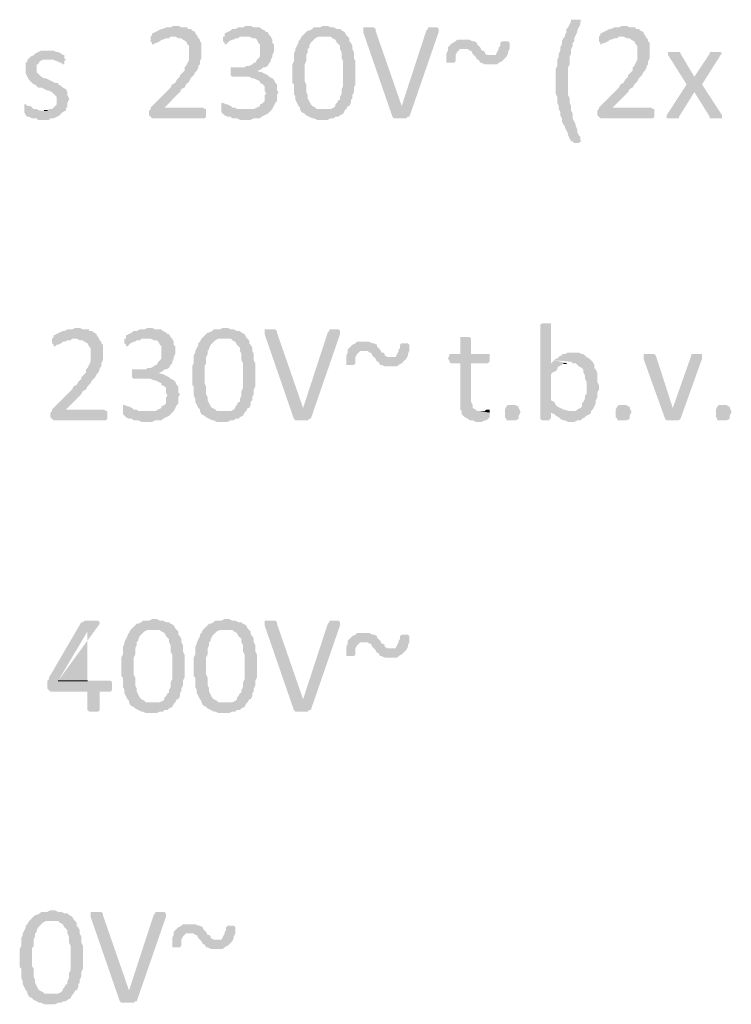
# Model space of a CAD drawing. Header units: millimetres. Extents: x -197899 to 120983, y -4228 to 45370.
# Tile 145 of 200: x -130187 to -128231, y 25445 to 28150. Entities that reach past the tile are written whole.
import ezdxf

# ---------------------------------------------------------------- set-up
doc = ezdxf.new("R2010")
doc.units = ezdxf.units.MM
for name, color, linetype in [('AL63----', 7, 'Continuous'), ('PDF_Geometry', 8, 'Continuous'), ('PDF_Solid Fills', 8, 'Continuous')]:
    doc.layers.add(name, color=color, linetype=linetype)

# ---------------------------------------------------------------- blocks, each defined once
blk = doc.blocks.new('A$C01523A58')
at = {"layer": 'PDF_Solid Fills'}
for points in [[(32414.6, -1020.2), (32410.3, -1020.2), (32401.9, -1024.5), (32389.2, -1024.5), (32380.7, -1028.7), (32376.5, -1028.7), (32368, -1033), (32359.5, -1037.2), (32359.5, -1037.2), (32351.1, -1041.5), (32351.1, -1045.7), (32346.8, -1049.9), (32414.6, -1049.9), (32423, -1054.1), (32431.5, -1054.1), (32435.7, -1058.4), (32444.2, -1062.6), (32448.4, -1071), (32452.7, -1075.3), (32452.7, -1092.3), (32452.7, -1113.4), (32448.4, -1121.8), (32444.2, -1130.3), (32440, -1134.6), (32440, -1143), (32435.7, -1147.2), (32427.3, -1155.7), (32427.3, -1160), (32423, -1164.2), (32418.8, -1168.4), (32414.6, -1176.9), (32406.1, -1181.1), (32401.9, -1189.6), (32351.1, -1240.4), (32346.8, -1244.6), (32346.8, -1248.9), (32342.6, -1253.1), (32342.6, -1265.8), (32346.8, -1270), (32351.1, -1274.3), (32495, -1274.3), (32499.3, -1270), (32499.3, -1248.9), (32495, -1248.9), (32490.7, -1244.6), (32385, -1244.6), (32423, -1206.5), (32427.3, -1202.3), (32431.5, -1193.8), (32440, -1189.6), (32444.2, -1181.1), (32448.4, -1176.9), (32452.7, -1172.7), (32456.9, -1164.2), (32461.1, -1160), (32465.4, -1155.7), (32469.6, -1147.2), (32473.8, -1143), (32478.1, -1134.6), (32478.1, -1130.3), (32482.3, -1126.1), (32482.3, -1117.6), (32486.5, -1109.2), (32486.5, -1066.9), (32482.3, -1062.6), (32482.3, -1058.4), (32478.1, -1054.1), (32473.8, -1045.7), (32469.6, -1041.5), (32469.6, -1037.2), (32461.1, -1033), (32456.9, -1028.7), (32448.4, -1028.7), (32448.4, -1024.5), (32431.5, -1024.5), (32423, -1020.2)], [(32613.5, -1020.2), (32609.3, -1020.2), (32600.8, -1024.5), (32588.1, -1024.5), (32579.6, -1028.7), (32571.2, -1028.7), (32567, -1033), (32558.5, -1037.2), (32558.5, -1037.2), (32550, -1041.5), (32550, -1049.9), (32617.8, -1049.9), (32626.3, -1054.1), (32634.7, -1054.1), (32638.9, -1058.4), (32643.2, -1066.9), (32647.4, -1071), (32647.4, -1104.9), (32643.2, -1109.2), (32638.9, -1113.4), (32634.7, -1121.8), (32630.5, -1121.8), (32626.3, -1126.1), (32617.8, -1130.3), (32609.3, -1130.3), (32605, -1134.6), (32567, -1134.6), (32567, -1155.7), (32571.2, -1160), (32617.8, -1160), (32626.3, -1164.2), (32630.5, -1164.2), (32638.9, -1168.4), (32647.4, -1172.7), (32647.4, -1176.9), (32655.9, -1181.1), (32660.1, -1185.4), (32660.1, -1198.1), (32664.3, -1206.5), (32660.1, -1210.8), (32660.1, -1227.7), (32655.9, -1231.9), (32647.4, -1236.1), (32647.4, -1240.4), (32638.9, -1244.6), (32630.5, -1248.9), (32609.3, -1248.9), (32677, -1253.1), (32681.3, -1248.9), (32685.5, -1240.4), (32689.7, -1231.9), (32689.7, -1231.9), (32694, -1227.7), (32694, -1210.8), (32698.2, -1202.3), (32694, -1198.1), (32694, -1181.1), (32689.7, -1176.9), (32685.5, -1168.4), (32681.3, -1164.2), (32672.8, -1160), (32668.6, -1155.7), (32660.1, -1151.5), (32660.1, -1151.5), (32651.6, -1147.2), (32647.4, -1147.2), (32638.9, -1143), (32643.2, -1143), (32651.6, -1138.8), (32655.9, -1134.6), (32660.1, -1134.6), (32668.6, -1130.3), (32672.8, -1121.8), (32677, -1117.6), (32677, -1113.4), (32681.3, -1104.9), (32681.3, -1100.7), (32685.5, -1092.3), (32685.5, -1071), (32681.3, -1066.9), (32681.3, -1058.4), (32677, -1049.9), (32672.8, -1045.7), (32668.6, -1037.2), (32664.3, -1037.2), (32660.1, -1033), (32651.6, -1028.7), (32647.4, -1024.5), (32630.5, -1024.5), (32622, -1020.2)], [(32825.2, -1020.2), (32820.9, -1020.2), (32812.5, -1024.5), (32795.5, -1024.5), (32791.3, -1028.7), (32782.9, -1033), (32778.6, -1033), (32770.1, -1041.5), (32765.9, -1045.7), (32825.2, -1049.9), (32842.1, -1049.9), (32846.3, -1054.1), (32854.8, -1058.4), (32854.8, -1058.4), (32859.1, -1066.9), (32863.3, -1071), (32867.5, -1075.3), (32867.5, -1083.8), (32871.7, -1092.3), (32871.7, -1109.2), (32876, -1117.6), (32876, -1176.9), (32876, -1185.4), (32871.7, -1193.8), (32871.7, -1206.5), (32867.5, -1215), (32867.5, -1223.5), (32863.3, -1223.5), (32859.1, -1231.9), (32854.8, -1236.1), (32854.8, -1240.4), (32850.6, -1244.6), (32842.1, -1248.9), (32820.9, -1248.9), (32880.2, -1253.1), (32884.5, -1248.9), (32888.7, -1240.4), (32893, -1240.4), (32897.2, -1231.9), (32897.2, -1223.5), (32901.4, -1219.2), (32901.4, -1210.8), (32905.6, -1202.3), (32905.6, -1189.6), (32909.9, -1181.1), (32909.9, -1117.6), (32905.6, -1109.2), (32905.6, -1092.3), (32901.4, -1083.8), (32901.4, -1075.3), (32897.2, -1066.9), (32893, -1062.6), (32893, -1054.1), (32888.7, -1049.9), (32884.5, -1045.7), (32880.2, -1037.2), (32871.7, -1033), (32867.5, -1028.7), (32859.1, -1028.7), (32850.6, -1024.5), (32842.1, -1024.5), (32833.7, -1020.2)], [(32947.9, -1024.5), (32931, -1024.5), (32931, -1037.2), (33011.5, -1270), (33036.9, -1240.4), (32964.9, -1033), (32964.9, -1028.7), (32960.7, -1024.5), (32956.4, -1024.5)], [(33125.8, -1024.5), (33108.8, -1024.5), (33108.8, -1028.7), (33104.6, -1033), (33036.9, -1240.4), (33036.9, -1240.4), (33011.5, -1270), (33011.5, -1270), (33015.7, -1274.3), (33049.6, -1274.3), (33053.8, -1270), (33058, -1270), (33138.5, -1037.2), (33138.5, -1028.7), (33138.5, -1028.7), (33134.3, -1024.5), (33134.3, -1024.5)], [(33519.5, -1003.3), (33502.6, -1003.3), (33502.6, -1007.6), (33498.3, -1016), (33494.1, -1024.5), (33489.8, -1028.7), (33489.8, -1037.2), (33485.6, -1045.7), (33485.6, -1049.9), (33481.3, -1054.1), (33477.2, -1062.6), (33477.2, -1071), (33472.9, -1079.5), (33472.9, -1088), (33472.9, -1088), (33468.7, -1096.4), (33468.7, -1104.9), (33464.4, -1113.4), (33464.4, -1130.3), (33460.2, -1138.8), (33460.2, -1172.7), (33460.2, -1206.5), (33464.4, -1215), (33464.4, -1231.9), (33468.7, -1240.4), (33468.7, -1248.9), (33472.9, -1257.3), (33472.9, -1265.8), (33477.2, -1274.3), (33477.2, -1282.8), (33481.3, -1291.2), (33485.6, -1295.4), (33485.6, -1299.7), (33489.8, -1308.2), (33494.1, -1316.6), (33494.1, -1320.8), (33498.3, -1329.3), (33502.6, -1337.7), (33506.7, -1337.7), (33511, -1342), (33523.7, -1342), (33527.9, -1337.7), (33532.2, -1337.7), (33527.9, -1333.6), (33527.9, -1325.1), (33523.7, -1320.8), (33519.5, -1312.3), (33519.5, -1303.9), (33515.2, -1295.4), (33515.2, -1291.2), (33511, -1282.8), (33506.7, -1274.3), (33506.7, -1261.6), (33502.6, -1253.1), (33502.6, -1240.4), (33498.3, -1231.9), (33498.3, -1219.2), (33494.1, -1210.8), (33494.1, -1168.4), (33494.1, -1134.6), (33498.3, -1126.1), (33498.3, -1104.9), (33502.6, -1096.4), (33502.6, -1083.8), (33506.7, -1075.3), (33506.7, -1066.9), (33511, -1062.6), (33511, -1054.1), (33515.2, -1045.7), (33519.5, -1037.2), (33519.5, -1033), (33523.7, -1024.5), (33527.9, -1016), (33527.9, -1007.6), (33532.2, -1007.6), (33527.9, -1003.3), (33523.7, -1003.3)], [(33646.4, -1020.2), (33642.2, -1020.2), (33633.8, -1024.5), (33621, -1024.5), (33612.6, -1028.7), (33608.4, -1028.7), (33599.9, -1033), (33591.4, -1037.2), (33591.4, -1037.2), (33583, -1041.5), (33583, -1045.7), (33578.7, -1049.9), (33646.4, -1049.9), (33654.9, -1054.1), (33663.4, -1054.1), (33667.7, -1058.4), (33676.1, -1062.6), (33680.3, -1071), (33684.6, -1075.3), (33684.6, -1092.3), (33684.6, -1113.4), (33680.3, -1121.8), (33676.1, -1130.3), (33671.8, -1134.6), (33671.8, -1143), (33667.7, -1147.2), (33659.2, -1155.7), (33659.2, -1160), (33654.9, -1164.2), (33650.7, -1168.4), (33646.4, -1176.9), (33638, -1181.1), (33633.8, -1189.6), (33583, -1240.4), (33578.7, -1244.6), (33578.7, -1248.9), (33574.5, -1253.1), (33574.5, -1265.8), (33578.7, -1270), (33583, -1274.3), (33726.9, -1274.3), (33731.1, -1270), (33731.1, -1248.9), (33726.9, -1248.9), (33722.6, -1244.6), (33616.8, -1244.6), (33654.9, -1206.5), (33659.2, -1202.3), (33663.4, -1193.8), (33671.8, -1189.6), (33676.1, -1181.1), (33680.3, -1176.9), (33684.6, -1172.7), (33688.8, -1164.2), (33693.1, -1160), (33697.2, -1155.7), (33701.5, -1147.2), (33705.7, -1143), (33710, -1134.6), (33710, -1130.3), (33714.2, -1126.1), (33714.2, -1117.6), (33718.5, -1109.2), (33718.5, -1066.9), (33714.2, -1062.6), (33714.2, -1058.4), (33710, -1054.1), (33705.7, -1045.7), (33701.5, -1041.5), (33701.5, -1037.2), (33693.1, -1033), (33688.8, -1028.7), (33680.3, -1028.7), (33680.3, -1024.5), (33663.4, -1024.5), (33654.9, -1020.2)], [(32346.8, -1049.9), (32346.8, -1062.6), (32351.1, -1066.9), (32351.1, -1071), (32355.3, -1071), (32359.5, -1066.9), (32363.7, -1066.9), (32372.2, -1062.6), (32376.5, -1058.4), (32380.7, -1058.4), (32389.2, -1054.1), (32397.6, -1054.1), (32401.9, -1049.9), (32410.3, -1049.9)], [(32550, -1049.9), (32545.8, -1049.9), (32545.8, -1062.6), (32550, -1066.9), (32550, -1071), (32554.2, -1071), (32558.5, -1066.9), (32562.7, -1062.6), (32571.2, -1058.4), (32575.4, -1058.4), (32579.6, -1054.1), (32588.1, -1054.1), (32592.4, -1049.9), (32609.3, -1049.9)], [(32765.9, -1045.7), (32761.7, -1049.9), (32757.5, -1058.4), (32753.2, -1062.6), (32753.2, -1066.9), (32749, -1075.3), (32744.7, -1083.8), (32744.7, -1088), (32740.5, -1096.4), (32740.5, -1117.6), (32736.3, -1126.1), (32736.3, -1176.9), (32740.5, -1181.1), (32740.5, -1206.5), (32740.5, -1206.5), (32744.7, -1215), (32744.7, -1223.5), (32749, -1231.9), (32753.2, -1240.4), (32757.5, -1244.6), (32757.5, -1248.9), (32761.7, -1257.3), (32770.1, -1261.6), (32774.4, -1265.8), (32782.9, -1270), (32782.9, -1270), (32791.3, -1274.3), (32795.5, -1274.3), (32804, -1278.5), (32833.7, -1278.5), (32842.1, -1274.3), (32850.6, -1274.3), (32854.8, -1270), (32863.3, -1270), (32867.5, -1265.8), (32876, -1261.6), (32880.2, -1253.1), (32820.9, -1248.9), (32804, -1248.9), (32799.8, -1244.6), (32799.8, -1244.6), (32791.3, -1240.4), (32787.1, -1236.1), (32782.9, -1227.7), (32782.9, -1227.7), (32778.6, -1219.2), (32778.6, -1210.8), (32774.4, -1202.3), (32774.4, -1193.8), (32774.4, -1181.1), (32770.1, -1172.7), (32770.1, -1126.1), (32774.4, -1117.6), (32774.4, -1109.2), (32774.4, -1100.7), (32778.6, -1092.3), (32778.6, -1083.8), (32782.9, -1079.5), (32782.9, -1075.3), (32787.1, -1066.9), (32791.3, -1062.6), (32795.5, -1058.4), (32799.8, -1054.1), (32808.3, -1049.9), (32825.2, -1049.9)], [(33578.7, -1049.9), (33578.7, -1062.6), (33583, -1066.9), (33583, -1071), (33587.2, -1071), (33591.4, -1066.9), (33595.7, -1066.9), (33604.1, -1062.6), (33608.4, -1058.4), (33612.6, -1058.4), (33621, -1054.1), (33629.5, -1054.1), (33633.8, -1049.9), (33642.2, -1049.9)], [(33206.2, -1058.4), (33189.2, -1058.4), (33185.1, -1062.6), (33176.6, -1066.9), (33172.3, -1071), (33168.1, -1075.3), (33163.8, -1079.5), (33163.8, -1088), (33163.8, -1088), (33159.7, -1096.4), (33159.7, -1117.6), (33159.7, -1121.8), (33180.8, -1121.8), (33185.1, -1117.6), (33185.1, -1100.7), (33189.2, -1092.3), (33189.2, -1092.3), (33197.7, -1083.8), (33206.2, -1083.8), (33252.8, -1079.5), (33248.5, -1075.3), (33244.3, -1071), (33244.3, -1066.9), (33235.8, -1062.6), (33231.6, -1062.6), (33223.1, -1058.4), (33214.6, -1058.4)], [(33252.8, -1079.5), (33206.2, -1083.8), (33218.9, -1083.8), (33223.1, -1088), (33227.4, -1088), (33231.6, -1096.4), (33231.6, -1096.4), (33240, -1104.9), (33282.4, -1100.7), (33273.9, -1100.7), (33265.5, -1096.4), (33265.5, -1092.3), (33261.2, -1088), (33257, -1088)], [(33320.5, -1062.6), (33312, -1062.6), (33307.8, -1066.9), (33307.8, -1075.3), (33303.6, -1079.5), (33303.6, -1083.8), (33299.3, -1092.3), (33299.3, -1092.3), (33295.1, -1100.7), (33282.4, -1100.7), (33240, -1104.9), (33240, -1104.9), (33244.3, -1113.4), (33248.5, -1113.4), (33252.8, -1121.8), (33257, -1121.8), (33265.5, -1126.1), (33299.3, -1126.1), (33303.6, -1121.8), (33312, -1117.6), (33316.3, -1113.4), (33320.5, -1109.2), (33324.7, -1104.9), (33329, -1096.4), (33329, -1092.3), (33333.2, -1083.8), (33333.2, -1066.9), (33333.2, -1066.9), (33329, -1062.6), (33324.7, -1062.6)], [(32067.4, -1088), (32046.2, -1088), (32037.8, -1092.3), (32029.3, -1096.4), (32025.1, -1100.7), (32016.7, -1104.9), (32016.7, -1104.9), (32008.2, -1113.4), (32008.2, -1117.6), (32003.9, -1121.8), (32003.9, -1151.5), (32008.2, -1160), (32008.2, -1160), (32012.4, -1168.4), (32016.7, -1172.7), (32016.7, -1172.7), (32025.1, -1181.1), (32029.3, -1181.1), (32033.6, -1185.4), (32037.8, -1189.6), (32046.2, -1189.6), (32054.7, -1193.8), (32063.2, -1198.1), (32067.4, -1198.1), (32075.9, -1202.3), (32080.1, -1206.5), (32084.4, -1210.8), (32088.6, -1215), (32088.6, -1236.1), (32084.4, -1240.4), (32080.1, -1244.6), (32075.9, -1248.9), (32067.4, -1248.9), (32063.2, -1253.1), (32054.7, -1253.1), (32114, -1253.1), (32114, -1244.6), (32118.3, -1244.6), (32118.3, -1231.9), (32122.5, -1223.5), (32122.5, -1219.2), (32118.3, -1210.8), (32118.3, -1202.3), (32118.3, -1202.3), (32114, -1193.8), (32105.5, -1189.6), (32105.5, -1189.6), (32101.3, -1185.4), (32092.8, -1181.1), (32092.8, -1176.9), (32084.4, -1176.9), (32075.9, -1172.7), (32075.9, -1172.7), (32067.4, -1168.4), (32059, -1164.2), (32054.7, -1164.2), (32046.2, -1160), (32042.1, -1155.7), (32037.8, -1151.5), (32033.6, -1147.2), (32033.6, -1126.1), (32037.8, -1126.1), (32042.1, -1117.6), (32042.1, -1117.6), (32050.5, -1113.4), (32063.2, -1113.4), (32109.8, -1109.2), (32109.8, -1100.7), (32105.5, -1100.7), (32101.3, -1096.4), (32101.3, -1096.4), (32092.8, -1092.3), (32088.6, -1092.3), (32080.1, -1088), (32071.6, -1088)], [(33786.2, -1092.3), (33769.2, -1092.3), (33769.2, -1100.7), (33820, -1181.1), (33841.2, -1202.3), (33883.5, -1270), (33883.5, -1274.3), (33917.4, -1274.3), (33917.4, -1265.8), (33862.3, -1181.1), (33841.2, -1160), (33803.1, -1096.4), (33803.1, -1092.3), (33794.6, -1092.3)], [(33900.5, -1092.3), (33883.5, -1092.3), (33883.5, -1096.4), (33841.2, -1160), (33862.3, -1181.1), (33913.1, -1100.7), (33917.4, -1096.4), (33913.1, -1092.3), (33909, -1092.3)], [(32109.8, -1109.2), (32063.2, -1113.4), (32080.1, -1113.4), (32088.6, -1117.6), (32092.8, -1117.6), (32097, -1121.8), (32101.3, -1121.8), (32105.5, -1126.1), (32109.8, -1126.1), (32109.8, -1117.6), (32114, -1113.4)], [(33820, -1181.1), (33765, -1265.8), (33765, -1274.3), (33798.9, -1274.3), (33798.9, -1270), (33841.2, -1202.3)], [(32003.9, -1236.1), (31999.7, -1236.1), (31999.7, -1257.3), (32003.9, -1265.8), (32003.9, -1265.8), (32008.2, -1270), (32012.4, -1270), (32020.8, -1274.3), (32033.6, -1274.3), (32037.8, -1278.5), (32067.4, -1278.5), (32071.6, -1274.3), (32080.1, -1274.3), (32088.6, -1270), (32097, -1265.8), (32101.3, -1261.6), (32105.5, -1257.3), (32114, -1253.1), (32042.1, -1253.1), (32033.6, -1248.9), (32025.1, -1248.9), (32020.8, -1244.6), (32016.7, -1240.4), (32008.2, -1240.4)], [(32545.8, -1231.9), (32541.6, -1231.9), (32541.6, -1257.3), (32545.8, -1261.6), (32545.8, -1261.6), (32550, -1265.8), (32558.5, -1270), (32567, -1270), (32571.2, -1274.3), (32583.9, -1274.3), (32592.4, -1278.5), (32622, -1278.5), (32630.5, -1274.3), (32647.4, -1274.3), (32651.6, -1270), (32660.1, -1265.8), (32668.6, -1261.6), (32672.8, -1257.3), (32677, -1253.1), (32609.3, -1248.9), (32583.9, -1248.9), (32579.6, -1244.6), (32571.2, -1244.6), (32567, -1240.4), (32558.5, -1236.1), (32554.2, -1236.1)], [(33434.8, -1837.3), (33422.1, -1837.3), (33417.9, -1841.6), (33417.9, -2099.8), (33417.9, -2099.8), (33422.1, -2104), (33443.3, -2104), (33443.3, -2099.8), (33447.5, -2099.8), (33447.5, -2078.6), (33481.3, -2074.4), (33472.9, -2070.1), (33472.9, -2070.1), (33464.4, -2065.9), (33460.2, -2061.6), (33455.9, -2053.2), (33447.5, -2049), (33447.5, -1977), (33451.8, -1972.8), (33460.2, -1968.5), (33464.4, -1964.3), (33464.4, -1960.1), (33468.7, -1955.8), (33477.2, -1951.6), (33481.3, -1947.4), (33489.8, -1947.4), (33447.5, -1947.4), (33447.5, -1841.6), (33447.5, -1837.3), (33443.3, -1837.3)], [(32143.6, -1850), (32139.4, -1850), (32130.9, -1854.2), (32118.3, -1854.2), (32109.8, -1858.5), (32105.5, -1858.5), (32097, -1862.7), (32088.6, -1867), (32088.6, -1867), (32080.1, -1871.1), (32080.1, -1875.4), (32075.9, -1879.6), (32143.6, -1879.6), (32152.1, -1883.9), (32160.6, -1883.9), (32164.8, -1888.1), (32173.3, -1892.3), (32177.5, -1900.8), (32181.7, -1905), (32181.7, -1921.9), (32181.7, -1943.1), (32177.5, -1951.6), (32173.3, -1960.1), (32169, -1964.3), (32169, -1972.8), (32164.8, -1977), (32156.3, -1985.5), (32156.3, -1989.7), (32152.1, -1993.9), (32147.9, -1998.2), (32143.6, -2006.6), (32135.2, -2010.9), (32130.9, -2019.3), (32080.1, -2070.1), (32075.9, -2074.4), (32075.9, -2078.6), (32071.6, -2082.9), (32071.6, -2095.5), (32075.9, -2099.8), (32080.1, -2104), (32224.1, -2104), (32228.3, -2099.8), (32228.3, -2078.6), (32224.1, -2078.6), (32219.8, -2074.4), (32114, -2074.4), (32152.1, -2036.2), (32156.3, -2032), (32160.6, -2023.6), (32169, -2019.3), (32173.3, -2010.9), (32177.5, -2006.6), (32181.7, -2002.4), (32186, -1993.9), (32190.2, -1989.7), (32194.4, -1985.5), (32198.7, -1977), (32202.9, -1972.8), (32207.1, -1964.3), (32207.1, -1960.1), (32211.4, -1955.8), (32211.4, -1947.4), (32215.6, -1938.9), (32215.6, -1896.5), (32211.4, -1892.3), (32211.4, -1888.1), (32207.1, -1883.9), (32202.9, -1875.4), (32198.7, -1871.1), (32198.7, -1867), (32190.2, -1862.7), (32186, -1858.5), (32177.5, -1858.5), (32177.5, -1854.2), (32160.6, -1854.2), (32152.1, -1850)], [(32342.6, -1850), (32338.3, -1850), (32329.9, -1854.2), (32317.2, -1854.2), (32308.7, -1858.5), (32300.3, -1858.5), (32296, -1862.7), (32287.5, -1867), (32287.5, -1867), (32279.1, -1871.1), (32279.1, -1879.6), (32346.8, -1879.6), (32355.3, -1883.9), (32363.7, -1883.9), (32368, -1888.1), (32372.2, -1896.5), (32376.5, -1900.8), (32376.5, -1934.7), (32372.2, -1938.9), (32368, -1943.1), (32363.7, -1951.6), (32359.5, -1951.6), (32355.3, -1955.8), (32346.8, -1960.1), (32338.3, -1960.1), (32334.1, -1964.3), (32296, -1964.3), (32296, -1985.5), (32300.3, -1989.7), (32346.8, -1989.7), (32355.3, -1993.9), (32359.5, -1993.9), (32368, -1998.2), (32376.5, -2002.4), (32376.5, -2006.6), (32385, -2010.9), (32389.2, -2015.1), (32389.2, -2027.8), (32393.4, -2036.2), (32389.2, -2040.5), (32389.2, -2057.5), (32385, -2061.6), (32376.5, -2065.9), (32376.5, -2070.1), (32368, -2074.4), (32359.5, -2078.6), (32338.3, -2078.6), (32406.1, -2082.9), (32410.3, -2078.6), (32414.6, -2070.1), (32418.8, -2061.6), (32418.8, -2061.6), (32423, -2057.5), (32423, -2040.5), (32427.3, -2032), (32423, -2027.8), (32423, -2010.9), (32418.8, -2006.6), (32414.6, -1998.2), (32410.3, -1993.9), (32401.9, -1989.7), (32397.6, -1985.5), (32389.2, -1981.2), (32389.2, -1981.2), (32380.7, -1977), (32376.5, -1977), (32368, -1972.8), (32372.2, -1972.8), (32380.7, -1968.5), (32385, -1964.3), (32389.2, -1964.3), (32397.6, -1960.1), (32401.9, -1951.6), (32406.1, -1947.4), (32406.1, -1943.1), (32410.3, -1934.7), (32410.3, -1930.4), (32414.6, -1921.9), (32414.6, -1900.8), (32410.3, -1896.5), (32410.3, -1888.1), (32406.1, -1879.6), (32401.9, -1875.4), (32397.6, -1867), (32393.4, -1867), (32389.2, -1862.7), (32380.7, -1858.5), (32376.5, -1854.2), (32359.5, -1854.2), (32351.1, -1850)], [(32550, -1850), (32545.8, -1850), (32537.3, -1854.2), (32520.4, -1854.2), (32516.2, -1858.5), (32507.7, -1862.7), (32503.5, -1862.7), (32495, -1871.1), (32490.7, -1875.4), (32550, -1879.6), (32567, -1879.6), (32571.2, -1883.9), (32579.6, -1888.1), (32579.6, -1888.1), (32583.9, -1896.5), (32588.1, -1900.8), (32592.4, -1905), (32592.4, -1913.5), (32596.6, -1921.9), (32596.6, -1938.9), (32600.8, -1947.4), (32600.8, -2006.6), (32600.8, -2015.1), (32596.6, -2023.6), (32596.6, -2036.2), (32592.4, -2044.7), (32592.4, -2053.2), (32588.1, -2053.2), (32583.9, -2061.6), (32579.6, -2065.9), (32579.6, -2070.1), (32575.4, -2074.4), (32567, -2078.6), (32545.8, -2078.6), (32605, -2082.9), (32609.3, -2078.6), (32613.5, -2070.1), (32617.8, -2070.1), (32622, -2061.6), (32622, -2053.2), (32626.3, -2049), (32626.3, -2040.5), (32630.5, -2032), (32630.5, -2019.3), (32634.7, -2010.9), (32634.7, -1947.4), (32630.5, -1938.9), (32630.5, -1921.9), (32626.3, -1913.5), (32626.3, -1905), (32622, -1896.5), (32617.8, -1892.3), (32617.8, -1883.9), (32613.5, -1879.6), (32609.3, -1875.4), (32605, -1867), (32596.6, -1862.7), (32592.4, -1858.5), (32583.9, -1858.5), (32575.4, -1854.2), (32567, -1854.2), (32558.5, -1850)], [(32677, -1854.2), (32660.1, -1854.2), (32660.1, -1867), (32740.5, -2099.8), (32765.9, -2070.1), (32694, -1862.7), (32694, -1858.5), (32689.7, -1854.2), (32685.5, -1854.2)], [(32854.8, -1854.2), (32837.9, -1854.2), (32837.9, -1858.5), (32833.7, -1862.7), (32765.9, -2070.1), (32765.9, -2070.1), (32740.5, -2099.8), (32740.5, -2099.8), (32744.7, -2104), (32778.6, -2104), (32782.9, -2099.8), (32787.1, -2099.8), (32867.5, -1867), (32867.5, -1858.5), (32867.5, -1858.5), (32863.3, -1854.2), (32863.3, -1854.2)], [(32075.9, -1879.6), (32075.9, -1892.3), (32080.1, -1896.5), (32080.1, -1900.8), (32084.4, -1900.8), (32088.6, -1896.5), (32092.8, -1896.5), (32101.3, -1892.3), (32105.5, -1888.1), (32109.8, -1888.1), (32118.3, -1883.9), (32126.7, -1883.9), (32130.9, -1879.6), (32139.4, -1879.6)], [(32279.1, -1879.6), (32274.9, -1879.6), (32274.9, -1892.3), (32279.1, -1896.5), (32279.1, -1900.8), (32283.4, -1900.8), (32287.5, -1896.5), (32291.8, -1892.3), (32300.3, -1888.1), (32304.5, -1888.1), (32308.7, -1883.9), (32317.2, -1883.9), (32321.4, -1879.6), (32338.3, -1879.6)], [(32490.7, -1875.4), (32486.5, -1879.6), (32482.3, -1888.1), (32478.1, -1892.3), (32478.1, -1896.5), (32473.8, -1905), (32469.6, -1913.5), (32469.6, -1917.7), (32465.4, -1926.2), (32465.4, -1947.4), (32461.1, -1955.8), (32461.1, -2006.6), (32465.4, -2010.9), (32465.4, -2036.2), (32465.4, -2036.2), (32469.6, -2044.7), (32469.6, -2053.2), (32473.8, -2061.6), (32478.1, -2070.1), (32482.3, -2074.4), (32482.3, -2078.6), (32486.5, -2087), (32495, -2091.3), (32499.3, -2095.5), (32507.7, -2099.8), (32507.7, -2099.8), (32516.2, -2104), (32520.4, -2104), (32528.8, -2108.2), (32558.5, -2108.2), (32567, -2104), (32575.4, -2104), (32579.6, -2099.8), (32588.1, -2099.8), (32592.4, -2095.5), (32600.8, -2091.3), (32605, -2082.9), (32545.8, -2078.6), (32528.8, -2078.6), (32524.6, -2074.4), (32524.6, -2074.4), (32516.2, -2070.1), (32511.9, -2065.9), (32507.7, -2057.5), (32507.7, -2057.5), (32503.5, -2049), (32503.5, -2040.5), (32499.3, -2032), (32499.3, -2023.6), (32499.3, -2010.9), (32495, -2002.4), (32495, -1955.8), (32499.3, -1947.4), (32499.3, -1938.9), (32499.3, -1930.4), (32503.5, -1921.9), (32503.5, -1913.5), (32507.7, -1909.3), (32507.7, -1905), (32511.9, -1896.5), (32516.2, -1892.3), (32520.4, -1888.1), (32524.6, -1883.9), (32533.1, -1879.6), (32550, -1879.6)], [(32931, -1888.1), (32914.1, -1888.1), (32909.9, -1892.3), (32901.4, -1896.5), (32897.2, -1900.8), (32893, -1905), (32888.7, -1909.3), (32888.7, -1917.7), (32888.7, -1917.7), (32884.5, -1926.2), (32884.5, -1947.4), (32884.5, -1951.6), (32905.6, -1951.6), (32909.9, -1947.4), (32909.9, -1930.4), (32914.1, -1921.9), (32914.1, -1921.9), (32922.6, -1913.5), (32931, -1913.5), (32977.6, -1909.3), (32973.3, -1905), (32969.1, -1900.8), (32969.1, -1896.5), (32960.7, -1892.3), (32956.4, -1892.3), (32947.9, -1888.1), (32939.5, -1888.1)], [(33045.3, -1892.3), (33036.9, -1892.3), (33032.6, -1896.5), (33032.6, -1905), (33028.4, -1909.3), (33028.4, -1913.5), (33024.2, -1921.9), (33024.2, -1921.9), (33019.9, -1930.4), (33007.2, -1930.4), (32964.9, -1934.7), (32964.9, -1934.7), (32969.1, -1943.1), (32973.3, -1943.1), (32977.6, -1951.6), (32981.8, -1951.6), (32990.3, -1955.8), (33024.2, -1955.8), (33028.4, -1951.6), (33036.9, -1947.4), (33041.1, -1943.1), (33045.3, -1938.9), (33049.6, -1934.7), (33053.8, -1926.2), (33053.8, -1921.9), (33058, -1913.5), (33058, -1896.5), (33058, -1896.5), (33053.8, -1892.3), (33049.6, -1892.3)], [(33210.4, -1875.4), (33197.7, -1875.4), (33197.7, -1879.6), (33197.7, -1921.9), (33168.1, -1921.9), (33168.1, -1926.2), (33163.8, -1934.7), (33168.1, -1938.9), (33168.1, -1943.1), (33172.3, -1947.4), (33197.7, -1947.4), (33197.7, -2074.4), (33202, -2078.6), (33202, -2087), (33206.2, -2091.3), (33210.4, -2095.5), (33218.9, -2099.8), (33223.1, -2104), (33231.6, -2104), (33240, -2108.2), (33257, -2108.2), (33265.5, -2104), (33269.7, -2104), (33273.9, -2099.8), (33278.2, -2095.5), (33278.2, -2082.9), (33252.8, -2078.6), (33244.3, -2078.6), (33240, -2074.4), (33231.6, -2070.1), (33231.6, -2061.6), (33227.4, -2053.2), (33227.4, -1947.4), (33273.9, -1947.4), (33278.2, -1943.1), (33278.2, -1921.9), (33227.4, -1921.9), (33227.4, -1879.6), (33227.4, -1879.6), (33223.1, -1875.4), (33218.9, -1875.4)], [(32977.6, -1909.3), (32931, -1913.5), (32943.7, -1913.5), (32947.9, -1917.7), (32952.2, -1917.7), (32956.4, -1926.2), (32956.4, -1926.2), (32964.9, -1934.7), (33007.2, -1930.4), (32998.7, -1930.4), (32990.3, -1926.2), (32990.3, -1921.9), (32986.1, -1917.7), (32981.8, -1917.7)], [(33506.7, -1917.7), (33494.1, -1917.7), (33485.6, -1921.9), (33477.2, -1921.9), (33477.2, -1926.2), (33472.9, -1926.2), (33464.4, -1934.7), (33460.2, -1934.7), (33455.9, -1938.9), (33502.6, -1943.1), (33506.7, -1947.4), (33515.2, -1947.4), (33519.5, -1951.6), (33523.7, -1955.8), (33532.2, -1960.1), (33536.4, -1964.3), (33536.4, -1972.8), (33540.6, -1981.2), (33540.6, -1989.7), (33540.6, -1989.7), (33544.9, -1998.2), (33544.9, -2015.1), (33544.9, -2032), (33540.6, -2036.2), (33540.6, -2044.7), (33536.4, -2053.2), (33532.2, -2057.5), (33532.2, -2065.9), (33527.9, -2070.1), (33519.5, -2074.4), (33515.2, -2078.6), (33498.3, -2078.6), (33447.5, -2082.9), (33455.9, -2087), (33460.2, -2091.3), (33460.2, -2091.3), (33468.7, -2095.5), (33472.9, -2099.8), (33481.3, -2104), (33485.6, -2104), (33494.1, -2108.2), (33511, -2108.2), (33519.5, -2104), (33527.9, -2104), (33532.2, -2099.8), (33540.6, -2095.5), (33544.9, -2091.3), (33553.3, -2087), (33557.6, -2082.9), (33557.6, -2078.6), (33561.8, -2074.4), (33566, -2065.9), (33570.3, -2057.5), (33570.3, -2049), (33570.3, -2049), (33574.5, -2040.5), (33574.5, -2027.8), (33578.7, -2019.3), (33578.7, -2006.6), (33574.5, -1998.2), (33574.5, -1972.8), (33574.5, -1972.8), (33570.3, -1964.3), (33566, -1960.1), (33566, -1951.6), (33561.8, -1943.1), (33557.6, -1938.9), (33553.3, -1934.7), (33544.9, -1930.4), (33540.6, -1926.2), (33536.4, -1921.9), (33532.2, -1921.9), (33523.7, -1917.7), (33515.2, -1917.7)], [(33714.2, -1921.9), (33701.5, -1921.9), (33701.5, -1926.2), (33701.5, -1934.7), (33760.8, -2099.8), (33781.9, -2070.1), (33781.9, -2070.1), (33735.4, -1926.2), (33731.1, -1921.9), (33722.6, -1921.9)], [(33849.7, -1921.9), (33832.7, -1921.9), (33832.7, -1926.2), (33781.9, -2070.1), (33781.9, -2070.1), (33760.8, -2099.8), (33760.8, -2099.8), (33765, -2104), (33798.9, -2104), (33803.1, -2099.8), (33803.1, -2099.8), (33862.3, -1934.7), (33862.3, -1930.4), (33862.3, -1926.2), (33862.3, -1921.9), (33858.1, -1921.9)], [(32274.9, -2061.6), (32270.6, -2061.6), (32270.6, -2087), (32274.9, -2091.3), (32274.9, -2091.3), (32279.1, -2095.5), (32287.5, -2099.8), (32296, -2099.8), (32300.3, -2104), (32312.9, -2104), (32321.4, -2108.2), (32351.1, -2108.2), (32359.5, -2104), (32376.5, -2104), (32380.7, -2099.8), (32389.2, -2095.5), (32397.6, -2091.3), (32401.9, -2087), (32406.1, -2082.9), (32338.3, -2078.6), (32312.9, -2078.6), (32308.7, -2074.4), (32300.3, -2074.4), (32296, -2070.1), (32287.5, -2065.9), (32283.4, -2065.9)], [(33273.9, -2074.4), (33269.7, -2074.4), (33265.5, -2078.6), (33252.8, -2078.6), (33278.2, -2082.9), (33278.2, -2074.4)], [(33362.8, -2082.9), (33358.6, -2091.3), (33358.6, -2099.8), (33358.6, -2099.8), (33350.1, -2104), (33324.7, -2104), (33324.7, -2099.8), (33320.5, -2095.5), (33320.5, -2074.4), (33324.7, -2065.9), (33324.7, -2065.9), (33329, -2061.6), (33350.1, -2061.6), (33354.3, -2065.9), (33358.6, -2065.9), (33358.6, -2070.1), (33362.8, -2078.6)], [(33667.7, -2082.9), (33663.4, -2091.3), (33663.4, -2099.8), (33663.4, -2099.8), (33654.9, -2104), (33629.5, -2104), (33629.5, -2099.8), (33625.3, -2095.5), (33625.3, -2074.4), (33629.5, -2065.9), (33629.5, -2065.9), (33633.8, -2061.6), (33654.9, -2061.6), (33659.2, -2065.9), (33663.4, -2065.9), (33663.4, -2070.1), (33667.7, -2078.6)], [(33942.8, -2082.9), (33938.5, -2091.3), (33938.5, -2099.8), (33938.5, -2099.8), (33930.1, -2104), (33904.7, -2104), (33904.7, -2099.8), (33900.5, -2095.5), (33900.5, -2074.4), (33904.7, -2065.9), (33904.7, -2065.9), (33909, -2061.6), (33930.1, -2061.6), (33934.4, -2065.9), (33938.5, -2065.9), (33938.5, -2070.1), (33942.8, -2078.6)], [(32355.3, -2650.1), (32351.1, -2650.1), (32342.6, -2654.3), (32325.7, -2654.3), (32321.4, -2658.6), (32312.9, -2662.8), (32308.7, -2662.8), (32300.3, -2671.2), (32296, -2675.5), (32355.3, -2679.7), (32372.2, -2679.7), (32376.5, -2684), (32385, -2688.2), (32385, -2688.2), (32389.2, -2696.7), (32393.4, -2700.9), (32397.6, -2705.1), (32397.6, -2713.6), (32401.9, -2722.1), (32401.9, -2739), (32406.1, -2747.4), (32406.1, -2806.7), (32406.1, -2815.2), (32401.9, -2823.7), (32401.9, -2836.4), (32397.6, -2844.8), (32397.6, -2853.3), (32393.4, -2853.3), (32389.2, -2861.8), (32385, -2866), (32385, -2870.2), (32380.7, -2874.5), (32372.2, -2878.7), (32351.1, -2878.7), (32410.3, -2882.9), (32414.6, -2878.7), (32418.8, -2870.2), (32423, -2870.2), (32427.3, -2861.8), (32427.3, -2853.3), (32431.5, -2849.1), (32431.5, -2840.6), (32435.7, -2832.1), (32435.7, -2819.4), (32440, -2811), (32440, -2747.4), (32435.7, -2739), (32435.7, -2722.1), (32431.5, -2713.6), (32431.5, -2705.1), (32427.3, -2696.7), (32423, -2692.5), (32423, -2684), (32418.8, -2679.7), (32414.6, -2675.5), (32410.3, -2667), (32401.9, -2662.8), (32397.6, -2658.6), (32389.2, -2658.6), (32380.7, -2654.3), (32372.2, -2654.3), (32363.7, -2650.1)], [(32554.2, -2650.1), (32550, -2650.1), (32541.6, -2654.3), (32524.6, -2654.3), (32520.4, -2658.6), (32511.9, -2662.8), (32507.7, -2662.8), (32499.3, -2671.2), (32495, -2675.5), (32554.2, -2679.7), (32571.2, -2679.7), (32575.4, -2684), (32583.9, -2688.2), (32583.9, -2688.2), (32588.1, -2696.7), (32592.4, -2700.9), (32596.6, -2705.1), (32596.6, -2713.6), (32600.8, -2722.1), (32600.8, -2739), (32605, -2747.4), (32605, -2806.7), (32605, -2815.2), (32600.8, -2823.7), (32600.8, -2836.4), (32596.6, -2844.8), (32596.6, -2853.3), (32592.4, -2853.3), (32588.1, -2861.8), (32583.9, -2866), (32583.9, -2870.2), (32579.6, -2874.5), (32571.2, -2878.7), (32550, -2878.7), (32609.3, -2882.9), (32613.5, -2878.7), (32617.8, -2870.2), (32622, -2870.2), (32626.3, -2861.8), (32626.3, -2853.3), (32630.5, -2849.1), (32630.5, -2840.6), (32634.7, -2832.1), (32634.7, -2819.4), (32638.9, -2811), (32638.9, -2747.4), (32634.7, -2739), (32634.7, -2722.1), (32630.5, -2713.6), (32630.5, -2705.1), (32626.3, -2696.7), (32622, -2692.5), (32622, -2684), (32617.8, -2679.7), (32613.5, -2675.5), (32609.3, -2667), (32600.8, -2662.8), (32596.6, -2658.6), (32588.1, -2658.6), (32579.6, -2654.3), (32571.2, -2654.3), (32562.7, -2650.1)], [(32181.7, -2654.3), (32164.8, -2654.3), (32160.6, -2658.6), (32156.3, -2658.6), (32067.4, -2811), (32067.4, -2815.2), (32063.2, -2819.4), (32063.2, -2840.6), (32067.4, -2844.8), (32067.4, -2844.8), (32071.6, -2849.1), (32173.3, -2849.1), (32173.3, -2899.9), (32173.3, -2899.9), (32177.5, -2904.1), (32202.9, -2904.1), (32207.1, -2899.9), (32207.1, -2849.1), (32236.8, -2849.1), (32241, -2844.8), (32241, -2823.7), (32236.8, -2819.4), (32092.8, -2819.4), (32173.3, -2684), (32173.3, -2684), (32207.1, -2662.8), (32207.1, -2658.6), (32202.9, -2654.3), (32190.2, -2654.3)], [(32296, -2675.5), (32291.8, -2679.7), (32287.5, -2688.2), (32283.4, -2692.5), (32283.4, -2696.7), (32279.1, -2705.1), (32274.9, -2713.6), (32274.9, -2717.9), (32270.6, -2726.3), (32270.6, -2747.4), (32266.4, -2755.9), (32266.4, -2806.7), (32270.6, -2811), (32270.6, -2836.4), (32270.6, -2836.4), (32274.9, -2844.8), (32274.9, -2853.3), (32279.1, -2861.8), (32283.4, -2870.2), (32287.5, -2874.5), (32287.5, -2878.7), (32291.8, -2887.1), (32300.3, -2891.4), (32304.5, -2895.6), (32312.9, -2899.9), (32312.9, -2899.9), (32321.4, -2904.1), (32325.7, -2904.1), (32334.1, -2908.3), (32363.7, -2908.3), (32372.2, -2904.1), (32380.7, -2904.1), (32385, -2899.9), (32393.4, -2899.9), (32397.6, -2895.6), (32406.1, -2891.4), (32410.3, -2882.9), (32351.1, -2878.7), (32334.1, -2878.7), (32329.9, -2874.5), (32329.9, -2874.5), (32321.4, -2870.2), (32317.2, -2866), (32312.9, -2857.5), (32312.9, -2857.5), (32308.7, -2849.1), (32308.7, -2840.6), (32304.5, -2832.1), (32304.5, -2823.7), (32304.5, -2811), (32300.3, -2802.5), (32300.3, -2755.9), (32304.5, -2747.4), (32304.5, -2739), (32304.5, -2730.5), (32308.7, -2722.1), (32308.7, -2713.6), (32312.9, -2709.4), (32312.9, -2705.1), (32317.2, -2696.7), (32321.4, -2692.5), (32325.7, -2688.2), (32329.9, -2684), (32338.3, -2679.7), (32355.3, -2679.7)], [(32495, -2675.5), (32490.7, -2679.7), (32486.5, -2688.2), (32482.3, -2692.5), (32482.3, -2696.7), (32478.1, -2705.1), (32473.8, -2713.6), (32473.8, -2717.9), (32469.6, -2726.3), (32469.6, -2747.4), (32465.4, -2755.9), (32465.4, -2806.7), (32469.6, -2811), (32469.6, -2836.4), (32469.6, -2836.4), (32473.8, -2844.8), (32473.8, -2853.3), (32478.1, -2861.8), (32482.3, -2870.2), (32486.5, -2874.5), (32486.5, -2878.7), (32490.7, -2887.1), (32499.3, -2891.4), (32503.5, -2895.6), (32511.9, -2899.9), (32511.9, -2899.9), (32520.4, -2904.1), (32524.6, -2904.1), (32533.1, -2908.3), (32562.7, -2908.3), (32571.2, -2904.1), (32579.6, -2904.1), (32583.9, -2899.9), (32592.4, -2899.9), (32596.6, -2895.6), (32605, -2891.4), (32609.3, -2882.9), (32550, -2878.7), (32533.1, -2878.7), (32528.8, -2874.5), (32528.8, -2874.5), (32520.4, -2870.2), (32516.2, -2866), (32511.9, -2857.5), (32511.9, -2857.5), (32507.7, -2849.1), (32507.7, -2840.6), (32503.5, -2832.1), (32503.5, -2823.7), (32503.5, -2811), (32499.3, -2802.5), (32499.3, -2755.9), (32503.5, -2747.4), (32503.5, -2739), (32503.5, -2730.5), (32507.7, -2722.1), (32507.7, -2713.6), (32511.9, -2709.4), (32511.9, -2705.1), (32516.2, -2696.7), (32520.4, -2692.5), (32524.6, -2688.2), (32528.8, -2684), (32537.3, -2679.7), (32554.2, -2679.7)], [(32677, -2654.3), (32660.1, -2654.3), (32660.1, -2667), (32740.5, -2899.9), (32765.9, -2870.2), (32694, -2662.8), (32694, -2658.6), (32689.7, -2654.3), (32685.5, -2654.3)], [(32854.8, -2654.3), (32837.9, -2654.3), (32837.9, -2658.6), (32833.7, -2662.8), (32765.9, -2870.2), (32765.9, -2870.2), (32740.5, -2899.9), (32740.5, -2899.9), (32744.7, -2904.1), (32778.6, -2904.1), (32782.9, -2899.9), (32787.1, -2899.9), (32867.5, -2667), (32867.5, -2658.6), (32867.5, -2658.6), (32863.3, -2654.3), (32863.3, -2654.3)], [(32931, -2688.2), (32914.1, -2688.2), (32909.9, -2692.5), (32901.4, -2696.7), (32897.2, -2700.9), (32893, -2705.1), (32888.7, -2709.4), (32888.7, -2717.9), (32888.7, -2717.9), (32884.5, -2726.3), (32884.5, -2747.4), (32884.5, -2751.7), (32905.6, -2751.7), (32909.9, -2747.4), (32909.9, -2730.5), (32914.1, -2722.1), (32914.1, -2722.1), (32922.6, -2713.6), (32931, -2713.6), (32977.6, -2709.4), (32973.3, -2705.1), (32969.1, -2700.9), (32969.1, -2696.7), (32960.7, -2692.5), (32956.4, -2692.5), (32947.9, -2688.2), (32939.5, -2688.2)], [(33045.3, -2692.5), (33036.9, -2692.5), (33032.6, -2696.7), (33032.6, -2705.1), (33028.4, -2709.4), (33028.4, -2713.6), (33024.2, -2722.1), (33024.2, -2722.1), (33019.9, -2730.5), (33007.2, -2730.5), (32964.9, -2734.8), (32964.9, -2734.8), (32969.1, -2743.2), (32973.3, -2743.2), (32977.6, -2751.7), (32981.8, -2751.7), (32990.3, -2755.9), (33024.2, -2755.9), (33028.4, -2751.7), (33036.9, -2747.4), (33041.1, -2743.2), (33045.3, -2739), (33049.6, -2734.8), (33053.8, -2726.3), (33053.8, -2722.1), (33058, -2713.6), (33058, -2696.7), (33058, -2696.7), (33053.8, -2692.5), (33049.6, -2692.5)], [(32977.6, -2709.4), (32931, -2713.6), (32943.7, -2713.6), (32947.9, -2717.9), (32952.2, -2717.9), (32956.4, -2726.3), (32956.4, -2726.3), (32964.9, -2734.8), (33007.2, -2730.5), (32998.7, -2730.5), (32990.3, -2726.3), (32990.3, -2722.1), (32986.1, -2717.9), (32981.8, -2717.9)], [(32075.9, -3450.2), (32071.6, -3450.2), (32063.2, -3454.4), (32046.2, -3454.4), (32042.1, -3458.7), (32033.6, -3462.9), (32029.3, -3462.9), (32020.8, -3471.3), (32016.7, -3475.6), (32075.9, -3479.8), (32092.8, -3479.8), (32097, -3484.1), (32105.5, -3488.3), (32105.5, -3488.3), (32109.8, -3496.7), (32114, -3501), (32118.3, -3505.2), (32118.3, -3513.7), (32122.5, -3522.1), (32122.5, -3539.1), (32126.7, -3547.5), (32126.7, -3606.8), (32126.7, -3615.3), (32122.5, -3623.8), (32122.5, -3636.5), (32118.3, -3644.9), (32118.3, -3653.4), (32114, -3653.4), (32109.8, -3661.9), (32105.5, -3666.1), (32105.5, -3670.3), (32101.3, -3674.6), (32092.8, -3678.8), (32071.6, -3678.8), (32130.9, -3683), (32135.2, -3678.8), (32139.4, -3670.3), (32143.6, -3670.3), (32147.9, -3661.9), (32147.9, -3653.4), (32152.1, -3649.2), (32152.1, -3640.7), (32156.3, -3632.2), (32156.3, -3619.5), (32160.6, -3611.1), (32160.6, -3547.5), (32156.3, -3539.1), (32156.3, -3522.1), (32152.1, -3513.7), (32152.1, -3505.2), (32147.9, -3496.7), (32143.6, -3492.6), (32143.6, -3484.1), (32139.4, -3479.8), (32135.2, -3475.6), (32130.9, -3467.2), (32122.5, -3462.9), (32118.3, -3458.7), (32109.8, -3458.7), (32101.3, -3454.4), (32092.8, -3454.4), (32084.4, -3450.2)], [(32198.7, -3454.4), (32181.7, -3454.4), (32181.7, -3467.2), (32262.1, -3700), (32287.5, -3670.3), (32215.6, -3462.9), (32215.6, -3458.7), (32211.4, -3454.4), (32207.1, -3454.4)], [(32376.5, -3454.4), (32359.5, -3454.4), (32359.5, -3458.7), (32355.3, -3462.9), (32287.5, -3670.3), (32287.5, -3670.3), (32262.1, -3700), (32262.1, -3700), (32266.4, -3704.2), (32300.3, -3704.2), (32304.5, -3700), (32308.7, -3700), (32389.2, -3467.2), (32389.2, -3458.7), (32389.2, -3458.7), (32385, -3454.4), (32385, -3454.4)], [(32016.7, -3475.6), (32012.4, -3479.8), (32008.2, -3488.3), (32003.9, -3492.6), (32003.9, -3496.7), (31999.7, -3505.2), (31995.5, -3513.7), (31995.5, -3518), (31991.3, -3526.4), (31991.3, -3547.5), (31987, -3556), (31987, -3606.8), (31991.3, -3611.1), (31991.3, -3636.5), (31991.3, -3636.5), (31995.5, -3644.9), (31995.5, -3653.4), (31999.7, -3661.9), (32003.9, -3670.3), (32008.2, -3674.6), (32008.2, -3678.8), (32012.4, -3687.2), (32020.8, -3691.5), (32025.1, -3695.7), (32033.6, -3700), (32033.6, -3700), (32042.1, -3704.2), (32046.2, -3704.2), (32054.7, -3708.4), (32084.4, -3708.4), (32092.8, -3704.2), (32101.3, -3704.2), (32105.5, -3700), (32114, -3700), (32118.3, -3695.7), (32126.7, -3691.5), (32130.9, -3683), (32071.6, -3678.8), (32054.7, -3678.8), (32050.5, -3674.6), (32050.5, -3674.6), (32042.1, -3670.3), (32037.8, -3666.1), (32033.6, -3657.6), (32033.6, -3657.6), (32029.3, -3649.2), (32029.3, -3640.7), (32025.1, -3632.2), (32025.1, -3623.8), (32025.1, -3611.1), (32020.8, -3602.6), (32020.8, -3556), (32025.1, -3547.5), (32025.1, -3539.1), (32025.1, -3530.6), (32029.3, -3522.1), (32029.3, -3513.7), (32033.6, -3509.5), (32033.6, -3505.2), (32037.8, -3496.7), (32042.1, -3492.6), (32046.2, -3488.3), (32050.5, -3484.1), (32059, -3479.8), (32075.9, -3479.8)], [(32452.7, -3488.3), (32435.7, -3488.3), (32431.5, -3492.6), (32423, -3496.7), (32418.8, -3501), (32414.6, -3505.2), (32410.3, -3509.5), (32410.3, -3518), (32410.3, -3518), (32406.1, -3526.4), (32406.1, -3547.5), (32406.1, -3551.8), (32427.3, -3551.8), (32431.5, -3547.5), (32431.5, -3530.6), (32435.7, -3522.1), (32435.7, -3522.1), (32444.2, -3513.7), (32452.7, -3513.7), (32499.3, -3509.5), (32495, -3505.2), (32490.7, -3501), (32490.7, -3496.7), (32482.3, -3492.6), (32478.1, -3492.6), (32469.6, -3488.3), (32461.1, -3488.3)], [(32499.3, -3509.5), (32452.7, -3513.7), (32465.4, -3513.7), (32469.6, -3518), (32473.8, -3518), (32478.1, -3526.4), (32478.1, -3526.4), (32486.5, -3534.9), (32528.8, -3530.6), (32520.4, -3530.6), (32511.9, -3526.4), (32511.9, -3522.1), (32507.7, -3518), (32503.5, -3518)], [(32567, -3492.6), (32558.5, -3492.6), (32554.2, -3496.7), (32554.2, -3505.2), (32550, -3509.5), (32550, -3513.7), (32545.8, -3522.1), (32545.8, -3522.1), (32541.6, -3530.6), (32528.8, -3530.6), (32486.5, -3534.9), (32486.5, -3534.9), (32490.7, -3543.3), (32495, -3543.3), (32499.3, -3551.8), (32503.5, -3551.8), (32511.9, -3556), (32545.8, -3556), (32550, -3551.8), (32558.5, -3547.5), (32562.7, -3543.3), (32567, -3539.1), (32571.2, -3534.9), (32575.4, -3526.4), (32575.4, -3522.1), (32579.6, -3513.7), (32579.6, -3496.7), (32579.6, -3496.7), (32575.4, -3492.6), (32571.2, -3492.6)]]:
    blk.add_hatch(color=7, dxfattribs=at).paths.add_polyline_path(points)
at = {"layer": 'PDF_Geometry', "color": 7, "lineweight": 0}
for points in [[(32063.2, -1253.1), (32054.7, -1253.1)], [(33481.3, -1947.4), (33489.8, -1947.4)], [(32173.3, -2819.4), (32092.8, -2819.4)]]:
    blk.add_lwpolyline(points, dxfattribs=at)
at = {"layer": 'PDF_Solid Fills', "color": 7}
for points in [[(33455.9, -1938.9), (33447.5, -1947.4), (33494.1, -1947.4)], [(33481.3, -2074.4), (33447.5, -2078.6), (33498.3, -2078.6), (33447.5, -2082.9)], [(32207.1, -2662.8), (32173.3, -2684), (32092.8, -2819.4), (32173.3, -2819.4)]]:
    blk.add_solid(points, dxfattribs=at)

msp = doc.modelspace()

# ---------------------------------------------------------------- block references
at = {"layer": 'AL63----'}
msp.add_blockref('A$C01523A58', (-162173.6, 29153.2), dxfattribs=at)

doc.saveas('drawing.dxf')
